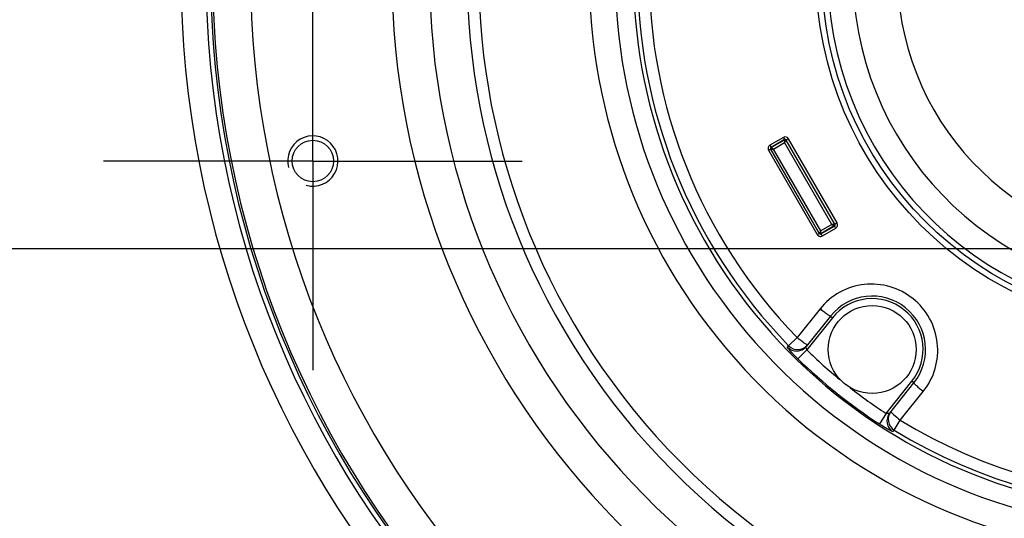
# Model space of a CAD drawing. Extents: x 0 to 594, y 0 to 420.
# Tile 45 of 104: x 139 to 154, y 350 to 358. Entities that reach past the tile are written whole.
import ezdxf

# ---------------------------------------------------------------- set-up
doc = ezdxf.new("R2010")
doc.units = 0
doc.header["$LTSCALE"] = 32.67
doc.linetypes.add('CENTER', pattern=[0.6, 0.375, -0.075, 0.075, -0.075])
doc.layers.get('0').update_dxf_attribs({"linetype": 'CONTINUOUS'})
for name, color, linetype in [('ASSY', 7, 'CONTINUOUS'), ('AXIS', 7, 'CONTINUOUS'), ('DRAFT', 7, 'CONTINUOUS'), ('DRIV_DIM', 7, 'CONTINUOUS'), ('ROUND', 7, 'CONTINUOUS')]:
    doc.layers.add(name, color=color, linetype=linetype)
doc.styles.get("Standard").update_dxf_attribs({"font": 'txt', "width": 0.8})
doc.dimstyles.new('DIMSTYLE_5', dxfattribs={"dimtxt": 3.8, "dimasz": 1.8, "dimexe": 2, "dimexo": 1.5, "dimgap": 0.95, "dimtad": 1, "dimdec": 3, "dimlfac": 5, "dimtxsty": 'STANDARD', "dimblk": 'OPEN', "dimblk1": 'OPEN', "dimblk2": 'OPEN', "dimcen": 0.09, "dimazin": 2, "dimtp": 0.001, "dimtm": 0.001, "dimtfac": 1, "dimtdec": 3, "dimtofl": 0, "dimtmove": 0, "dimatfit": 3, "dimtolj": 1})
doc.dimstyles.new('DIMSTYLE_6', dxfattribs={"dimtxt": 3.8, "dimasz": 1.8, "dimexe": 2, "dimexo": 1.5, "dimgap": 0.95, "dimtad": 1, "dimdec": 3, "dimlfac": 5, "dimtxsty": 'STANDARD', "dimblk": 'OPEN', "dimblk1": 'OPEN', "dimblk2": 'OPEN', "dimcen": 0.09, "dimazin": 2, "dimtol": 1, "dimtp": 0.02, "dimtm": 0.02, "dimtfac": 1, "dimtdec": 3, "dimtofl": 0, "dimtmove": 0, "dimatfit": 3, "dimtolj": 1})

# ---------------------------------------------------------------- blocks, each defined once
blk = doc.blocks.new('_OPEN')
at = {"color": 0, "linetype": 'BYBLOCK'}
for p, q in [((0, 0), (-1, 0.342)), ((-1, -0.342), (0, 0)), ((-1, 0), (0, 0))]:
    blk.add_line(p, q, dxfattribs=at)
blk = doc.blocks.new('*D25')
at = {"layer": 'DRIV_DIM', "color": 2, "linetype": 'CONTINUOUS'}
for p, q in [((122.41, 361.666), (122.41, 382.029)), ((122.41, 382.029), (122.41, 358.666)), ((138.54, 361.666), (120.41, 361.666)), ((122.41, 351.666), (122.41, 358.666)), ((138.54, 355.666), (120.41, 355.666)), ((122.41, 355.666), (122.41, 351.666))]:
    blk.add_line(p, q, dxfattribs=at)
at = {"layer": 'DRIV_DIM', "color": 2, "linetype": 'CONTINUOUS', "xscale": 1.8, "yscale": 1.8, "zscale": 1.8}
for p, rotation in [((122.41, 361.666), 270), ((122.41, 355.666), 90)]:
    blk.add_blockref('_OPEN', p, dxfattribs=dict(at, rotation=rotation))
blk = doc.blocks.new('_DOT')
at = {"color": 0, "linetype": 'BYBLOCK'}
blk.add_line((-0.342, 0), (-1, 0), dxfattribs=at)
at = {"color": 0, "linetype": 'BYBLOCK', "const_width": 0.342}
blk.add_lwpolyline([(-0.171, 0, 1), (0.171, 0, 1)], format="xyb", close=True, dxfattribs=at)
blk = doc.blocks.new('*D26')
at = {"layer": 'DRIV_DIM', "color": 2, "linetype": 'CONTINUOUS'}
for p, q in [((114.751, 363.066), (114.751, 400.893)), ((114.751, 400.893), (114.751, 360.866)), ((169.24, 363.066), (112.751, 363.066)), ((114.751, 354.666), (114.751, 360.866)), ((137.358, 358.666), (112.751, 358.666)), ((114.751, 358.666), (114.751, 354.666))]:
    blk.add_line(p, q, dxfattribs=at)
at = {"layer": 'DRIV_DIM', "color": 2, "linetype": 'CONTINUOUS', "xscale": 1.8, "yscale": 1.8, "zscale": 1.8}
for name, p, rotation in [('_OPEN', (114.751, 363.066), 270), ('_DOT', (114.751, 358.666), 90)]:
    blk.add_blockref(name, p, dxfattribs=dict(at, rotation=rotation))
blk = doc.blocks.new('*D27')
at = {"layer": 'DRIV_DIM', "color": 2, "linetype": 'CONTINUOUS'}
for p, q in [((114.751, 358.666), (114.751, 362.666)), ((114.751, 362.666), (114.751, 356.466)), ((137.358, 358.666), (112.751, 358.666)), ((114.751, 318.37), (114.751, 356.466)), ((169.24, 354.266), (112.751, 354.266)), ((114.751, 354.266), (114.751, 318.37))]:
    blk.add_line(p, q, dxfattribs=at)
at = {"layer": 'DRIV_DIM', "color": 2, "linetype": 'CONTINUOUS', "xscale": 1.8, "yscale": 1.8, "zscale": 1.8}
for name, p, rotation in [('_DOT', (114.751, 358.666), 270), ('_OPEN', (114.751, 354.266), 90)]:
    blk.add_blockref(name, p, dxfattribs=dict(at, rotation=rotation))
blk = doc.blocks.new('*D28')
at = {"layer": 'DRIV_DIM', "color": 2, "linetype": 'CONTINUOUS'}
for p, q in [((188.24, 367.766), (105.709, 367.766)), ((107.709, 367.766), (107.709, 358.666)), ((107.709, 349.566), (107.709, 358.666)), ((188.24, 349.566), (105.709, 349.566))]:
    blk.add_line(p, q, dxfattribs=at)
at = {"layer": 'DRIV_DIM', "color": 2, "linetype": 'CONTINUOUS', "xscale": 1.8, "yscale": 1.8, "zscale": 1.8}
for p, rotation in [((107.709, 367.766), 90), ((107.709, 349.566), 270)]:
    blk.add_blockref('_OPEN', p, dxfattribs=dict(at, rotation=rotation))
blk = doc.blocks.new('*D29')
at = {"layer": 'DRIV_DIM', "color": 2, "linetype": 'CONTINUOUS'}
for p, q in [((156.24, 373.166), (99.571, 373.166)), ((101.571, 373.166), (101.571, 358.666)), ((101.571, 344.166), (101.571, 358.666)), ((156.24, 344.166), (99.571, 344.166))]:
    blk.add_line(p, q, dxfattribs=at)
at = {"layer": 'DRIV_DIM', "color": 2, "linetype": 'CONTINUOUS', "xscale": 1.8, "yscale": 1.8, "zscale": 1.8}
for p, rotation in [((101.571, 373.166), 90), ((101.571, 344.166), 270)]:
    blk.add_blockref('_OPEN', p, dxfattribs=dict(at, rotation=rotation))
blk = doc.blocks.new('*D37')
at = {"layer": 'DRIV_DIM', "color": 2, "linetype": 'CONTINUOUS'}
for p, q in [((176.07, 349.766), (176.07, 315.972)), ((157.07, 338.954), (157.07, 315.972)), ((157.07, 317.972), (129.911, 317.972)), ((129.911, 317.972), (166.57, 317.972)), ((180.07, 317.972), (166.57, 317.972)), ((176.07, 317.972), (180.07, 317.972))]:
    blk.add_line(p, q, dxfattribs=at)
at = {"layer": 'DRIV_DIM', "color": 2, "linetype": 'CONTINUOUS', "xscale": 1.8, "yscale": 1.8, "zscale": 1.8}
blk.add_blockref('_OPEN', (157.07, 317.972), dxfattribs=at)
at = {"layer": 'DRIV_DIM', "color": 2, "linetype": 'CONTINUOUS', "xscale": 1.8, "yscale": 1.8, "zscale": 1.8, "rotation": 180}
blk.add_blockref('_OPEN', (176.07, 317.972), dxfattribs=at)

msp = doc.modelspace()

# ---------------------------------------------------------------- linework, layer by layer
at = {"color": 7, "linetype": 'CONTINUOUS'}
for radius, start, end in [(15.39976, 93.408539, 266.591461), (4.4, 181.953644, 358.046356)]:
    msp.add_arc((157.07036, 358.66605), radius, start, end, dxfattribs=at)
at = {"color": 2, "linetype": 'CONTINUOUS'}
msp.add_arc((143.37036, 355.66605), 0.4, 255, 195, dxfattribs=at)
at = {"layer": 'ASSY', "color": 7, "linetype": 'CONTINUOUS'}
msp.add_circle((152.27036, 352.66605), 0.7, dxfattribs=at)
at = {"layer": 'AXIS', "color": 7, "linetype": 'CENTER'}
for q in [(143.37036, 358.33605), (140.04036, 355.66605), (143.37036, 352.33605), (146.70036, 355.66605)]:
    msp.add_line((143.37036, 355.66605), q, dxfattribs=at)
at = {"layer": 'AXIS', "color": 7, "linetype": 'CONTINUOUS'}
msp.add_circle((143.37036, 355.66605), 0.33, dxfattribs=at)
at = {"layer": 'DRAFT', "color": 7, "linetype": 'CONTINUOUS'}
for radius, start, end in [(15.8, 93.408539, 266.591461), (8.6, 54.614557, 305.385443)]:
    msp.add_arc((157.07036, 358.66605), radius, start, end, dxfattribs=at)
at = {"layer": 'ROUND', "color": 9, "linetype": 'CONTINUOUS'}
for p, q in [((150.85821, 356.04171), (150.64361, 355.91815)), ((150.87575, 356.00603), (150.66116, 355.88247)), ((150.66312, 355.88195), (150.87523, 356.00409)), ((150.69807, 355.85625), (150.87553, 355.95845)), ((150.87523, 356.00409), (150.87575, 356.00603)), ((151.62822, 354.65504), (150.87553, 355.95845)), ((150.90242, 355.99671), (150.90255, 355.9968)), ((150.90255, 355.9968), (150.90304, 355.99861)), ((151.67482, 354.6592), (150.90255, 355.9968)), ((151.67663, 354.65871), (150.90304, 355.99861)), ((151.7134, 354.6803), (150.94012, 356.01966)), ((150.62156, 355.83625), (151.39528, 354.49612)), ((150.65582, 355.85462), (150.65376, 355.85518)), ((150.65376, 355.85518), (151.42777, 354.51455)), ((151.42833, 354.51661), (150.65582, 355.85462)), ((150.66312, 355.88195), (150.66028, 355.87997)), ((150.66312, 355.88195), (150.66116, 355.88247)), ((150.66326, 355.88156), (150.66315, 355.88197)), ((151.4508, 354.55234), (150.69807, 355.85625)), ((151.62822, 354.65504), (151.4508, 354.55234)), ((151.45233, 354.53194), (151.45082, 354.55236)), ((151.45511, 354.50731), (151.66942, 354.63137)), ((151.66747, 354.63189), (151.45564, 354.50926)), ((151.47724, 354.47427), (151.69153, 354.59834)), ((151.66747, 354.63189), (151.66942, 354.63137)), ((151.67482, 354.6592), (151.67468, 354.65913)), ((151.67482, 354.6592), (151.67663, 354.65871)), ((151.42833, 354.51661), (151.42777, 354.51455)), ((151.45269, 354.50787), (151.45564, 354.50926)), ((151.45564, 354.50926), (151.45511, 354.50731)), ((151.4408, 353.31281), (151.07495, 352.85529)), ((151.63785, 353.17205), (151.2282, 352.65998)), ((151.60662, 353.19704), (151.63785, 353.17205)), ((150.94108, 352.72555), (151.07495, 352.85529)), ((150.9221, 352.70167), (150.94108, 352.72555)), ((151.2282, 352.65998), (151.08894, 352.51681)), ((152.4932, 351.64797), (152.90286, 352.16004)), ((152.93409, 352.13506), (152.90286, 352.16004)), ((152.71739, 351.54134), (153.08344, 351.9987)), ((152.4932, 351.64797), (152.3841, 351.48068)), ((152.6202, 351.38225), (152.71739, 351.54134)), ((152.6202, 351.38225), (152.60107, 351.35849))]:
    msp.add_line(p, q, dxfattribs=at)
at = {"layer": 'ROUND', "color": 7, "linetype": 'CONTINUOUS'}
for p, q in [((151.60662, 353.19704), (151.22163, 352.7158)), ((152.5491, 351.65382), (152.93409, 352.13506))]:
    msp.add_line(p, q, dxfattribs=at)
at = {"layer": 'ROUND', "color": 9, "linetype": 'CONTINUOUS'}
for radius in [5.69173, 5.5984]:
    msp.add_circle((157.07036, 358.66605), radius, dxfattribs=at)
for centre, radius, start, end in [((157.07036, 358.66605), 15.3263, 93.408539, 266.591461), ((157.07036, 358.66605), 14.69351, 93.409337, 266.590663), ((157.07036, 358.66605), 12.4436, 93.409337, 266.590663), ((157.07036, 358.66605), 11.84442, 93.409337, 266.590663), ((157.07036, 358.66605), 11.24723, 45.573146, 314.426854), ((157.07036, 358.66605), 11.06107, 45.573146, 314.426854), ((157.07036, 358.66605), 9.30367, 51.388732, 308.611264), ((157.07036, 358.66605), 8.89066, 51.388735, 308.611266), ((157.07036, 358.66605), 8.53566, 135.896044, 224.103956), ((157.07036, 358.66605), 8.34924, 135.896044, 224.103956), ((150.88812, 355.98967), 0.06003, 29.978628, 119.895249), ((150.88524, 355.9868), 0.02, 30.003304, 119.996696), ((150.67345, 355.8662), 0.05992, 119.871799, 209.989691), ((150.67092, 355.86509), 0.01981, 200.371329, 210.006879), ((151.6575, 354.6492), 0.02, 300.003304, 29.996696), ((151.66143, 354.65027), 0.06003, 300.104765, 30.021358), ((151.44717, 354.52609), 0.05992, 210.010334, 300.128176), ((151.44503, 354.52463), 0.02004, 290.717545, 300.196606), ((152.27036, 352.66605), 0.81, 321.340192, 141.340192), ((151.06563, 352.84081), 0.1999, 224.108123, 321.293065), ((151.08468, 352.86461), 0.1999, 224.081888, 321.29303), ((157.07036, 358.66605), 8.37876, 225.792574, 230.62134), ((157.07036, 358.66605), 8.57849, 225.792574, 236.88781), ((157.07036, 358.66605), 8.37876, 232.084649, 236.88781), ((152.7053, 351.52907), 0.1999, 141.387318, 238.57226), ((152.72435, 351.55288), 0.1999, 141.387353, 238.598495), ((157.07036, 358.66605), 8.34924, 238.576427, 301.423573), ((157.07036, 358.66605), 8.53566, 238.576427, 301.423573)]:
    msp.add_arc(centre, radius, start, end, dxfattribs=at)
at = {"layer": 'ROUND', "color": 7, "linetype": 'CONTINUOUS'}
for centre, radius, start, end in [((157.07036, 358.66605), 15.29351, 93.409337, 266.590663), ((157.07036, 358.66605), 5.50923, 181.95514, 178.04486), ((157.07036, 358.66605), 5.10917, 182.108299, 177.891701), ((152.27036, 352.66605), 0.85, 321.340192, 141.340192)]:
    msp.add_arc(centre, radius, start, end, dxfattribs=at)
at = {"layer": 'ROUND', "color": 9, "linetype": 'CONTINUOUS'}
for points, knots in [([(150.85821, 356.04171), (150.8607, 356.03736), (150.86503, 356.02937), (150.87138, 356.01822), (150.87351, 356.01147), (150.87655, 356.00683), (150.87575, 356.00603)], [0, 0, 0, 0, 0.37691244, 0.69832069, 0.91558449, 1, 1, 1, 1]), ([(150.87518, 356.00406), (150.87406, 356.00303), (150.87494, 355.99707), (150.87394, 355.98793), (150.87476, 355.97388), (150.87517, 355.96379), (150.87548, 355.95842)], [0, 0, 0, 0, 0.09966085, 0.33123043, 0.64706539, 1, 1, 1, 1]), ([(150.90242, 355.99671), (150.89987, 356.00112), (150.8909, 356.00817), (150.87959, 356.00659), (150.87518, 356.00406)], [0, 0, 0, 0, 0.50070573, 1, 1, 1, 1]), ([(150.87548, 355.95842), (150.88112, 355.96701), (150.88869, 355.97887), (150.89818, 355.99102), (150.90102, 355.9958), (150.90242, 355.99671)], [0, 0, 0, 0, 0.65829766, 0.89279283, 1, 1, 1, 1]), ([(150.90304, 355.99861), (150.90049, 356.00304), (150.8915, 356.01013), (150.88016, 356.00857), (150.87575, 356.00603)], [0, 0, 0, 0, 0.50139916, 1, 1, 1, 1]), ([(150.94012, 356.01966), (150.93154, 356.0147), (150.92041, 356.00757), (150.90772, 356.0017), (150.9042, 355.99874), (150.90304, 355.99861)], [0, 0, 0, 0, 0.69702972, 0.91767352, 1, 1, 1, 1]), ([(150.62156, 355.83625), (150.62916, 355.84064), (150.63944, 355.84599), (150.6495, 355.85302), (150.65316, 355.85438), (150.65376, 355.85518)], [0, 0, 0, 0, 0.70474069, 0.91985961, 1, 1, 1, 1]), ([(150.64361, 355.91815), (150.64611, 355.91381), (150.65044, 355.90581), (150.65679, 355.89466), (150.65892, 355.88791), (150.66196, 355.88326), (150.66116, 355.88247)], [0, 0, 0, 0, 0.37689069, 0.69830258, 0.91557722, 1, 1, 1, 1]), ([(150.65584, 355.85459), (150.65692, 355.85389), (150.66187, 355.85514), (150.67045, 355.85446), (150.6834, 355.85552), (150.69292, 355.85595), (150.69803, 355.85623)], [0, 0, 0, 0, 0.0916568, 0.31924495, 0.63648929, 1, 1, 1, 1]), ([(150.69803, 355.85623), (150.69023, 355.86136), (150.67917, 355.8701), (150.66605, 355.8774), (150.66326, 355.88156)], [0, 0, 0, 0, 0.65058799, 1, 1, 1, 1]), ([(151.45082, 354.55236), (151.44802, 354.54807), (151.44288, 354.54004), (151.4355, 354.52935), (151.43178, 354.52158), (151.42825, 354.51793), (151.42831, 354.51664)], [0, 0, 0, 0, 0.36378285, 0.68131017, 0.90847038, 1, 1, 1, 1]), ([(151.45567, 354.50928), (151.45511, 354.50916), (151.45486, 354.51258), (151.45325, 354.51834), (151.45281, 354.52646), (151.45233, 354.53194)], [0, 0, 0, 0, 0.07444739, 0.28228084, 1, 1, 1, 1]), ([(151.67468, 354.65913), (151.67319, 354.65837), (151.66764, 354.6583), (151.65237, 354.65615), (151.63831, 354.65553), (151.62803, 354.65494)], [0, 0, 0, 0, 0.10670257, 0.34100723, 1, 1, 1, 1]), ([(151.62803, 354.65494), (151.63252, 354.65199), (151.64105, 354.6466), (151.6528, 354.63887), (151.66122, 354.63517), (151.66596, 354.6314), (151.66742, 354.63186)], [0, 0, 0, 0, 0.35265719, 0.66788196, 0.89974606, 1, 1, 1, 1]), ([(151.66742, 354.63186), (151.67182, 354.63441), (151.67884, 354.64342), (151.67721, 354.65471), (151.67468, 354.65913)], [0, 0, 0, 0, 0.49929406, 1, 1, 1, 1]), ([(151.66942, 354.63137), (151.6738, 354.63392), (151.68084, 354.64295), (151.6792, 354.65428), (151.67663, 354.65871)], [0, 0, 0, 0, 0.49768302, 1, 1, 1, 1]), ([(151.69153, 354.59834), (151.68902, 354.60267), (151.68426, 354.61042), (151.67778, 354.62149), (151.673, 354.62671), (151.6705, 354.63166), (151.66942, 354.63137)], [0, 0, 0, 0, 0.37691275, 0.69832124, 0.91558474, 1, 1, 1, 1]), ([(151.7134, 354.6803), (151.70482, 354.67535), (151.69308, 354.66928), (151.68165, 354.66122), (151.67732, 354.65966), (151.67663, 354.65871)], [0, 0, 0, 0, 0.69702934, 0.91767338, 1, 1, 1, 1]), ([(151.39528, 354.49612), (151.40288, 354.50051), (151.41266, 354.50674), (151.42377, 354.51194), (151.42678, 354.51442), (151.42777, 354.51455)], [0, 0, 0, 0, 0.70474127, 0.91985987, 1, 1, 1, 1]), ([(151.47724, 354.47427), (151.47473, 354.4786), (151.46996, 354.48636), (151.46348, 354.49743), (151.4587, 354.50265), (151.4562, 354.5076), (151.45511, 354.50731)], [0, 0, 0, 0, 0.37689037, 0.69830202, 0.91557697, 1, 1, 1, 1]), ([(153.08344, 351.9987), (153.16877, 352.10532), (153.29858, 352.35517), (153.33389, 352.77385), (153.20636, 353.17496), (152.93505, 353.49686), (152.56146, 353.69091), (152.14213, 353.72732), (151.74138, 353.60098), (151.5261, 353.41948), (151.4408, 353.31281)], [0, 0, 0, 0, 0.12489582, 0.24982579, 0.37486066, 0.49998918, 0.62511726, 0.75015368, 0.87509279, 1, 1, 1, 1]), ([(151.60662, 353.19704), (151.60564, 353.19582), (151.59879, 353.19882), (151.58982, 353.20333), (151.57332, 353.2138), (151.54356, 353.23409), (151.49826, 353.26755), (151.46086, 353.29674), (151.4408, 353.31281)], [0, 0, 0, 0, 0.02299735, 0.08095514, 0.17362003, 0.29777597, 0.62043222, 1, 1, 1, 1]), ([(151.24067, 352.73961), (151.2397, 352.73839), (151.23285, 352.74137), (151.22389, 352.74589), (151.2074, 352.75635), (151.17765, 352.77662), (151.13238, 352.81005), (151.095, 352.83923), (151.07495, 352.85529)], [0, 0, 0, 0, 0.02299047, 0.08095404, 0.17360379, 0.29771102, 0.62040353, 1, 1, 1, 1]), ([(151.08894, 352.51681), (151.06656, 352.53858), (151.03442, 352.57076), (150.99454, 352.61278), (150.96922, 352.64034), (150.94933, 352.66333), (150.93338, 352.68199), (150.92676, 352.6927), (150.9209, 352.70016), (150.9221, 352.70167)], [0, 0, 0, 0, 0.37499709, 0.54569735, 0.6967611, 0.82224669, 0.91695463, 0.97680806, 1, 1, 1, 1]), ([(151.2282, 352.65998), (151.22396, 352.67082), (151.21995, 352.687), (151.21915, 352.70563), (151.21991, 352.71365), (151.22171, 352.71591)], [0, 0, 0, 0, 0.61009415, 0.8484352, 1, 1, 1, 1]), ([(152.93409, 352.13506), (152.93312, 352.13384), (152.93755, 352.12781), (152.94392, 352.12005), (152.95776, 352.10625), (152.98408, 352.08167), (153.02667, 352.04482), (153.06336, 352.01474), (153.08344, 351.9987)], [0, 0, 0, 0, 0.02299735, 0.08095514, 0.17362002, 0.29777595, 0.62043219, 1, 1, 1, 1]), ([(152.54919, 351.65392), (152.54738, 351.65167), (152.53972, 351.64917), (152.52138, 351.64585), (152.50471, 351.64622), (152.4932, 351.64797)], [0, 0, 0, 0, 0.1515048, 0.38986899, 1, 1, 1, 1]), ([(152.56815, 351.67763), (152.56657, 351.67565), (152.57597, 351.6661), (152.58015, 351.66057), (152.58489, 351.6558)], [0, 0, 0, 0, 0.27369297, 1, 1, 1, 1]), ([(152.58489, 351.6558), (152.59245, 351.64818), (152.63511, 351.60829), (152.68017, 351.57108), (152.71739, 351.54134)], [0, 0, 0, 0, 0.1838195, 1, 1, 1, 1]), ([(152.60107, 351.35849), (152.59986, 351.35699), (152.59129, 351.36107), (152.5794, 351.36518), (152.55769, 351.37665), (152.53089, 351.39101), (152.49844, 351.40965), (152.44869, 351.43934), (152.41025, 351.46363), (152.3841, 351.48068)], [0, 0, 0, 0, 0.02319188, 0.08304523, 0.1777528, 0.30323843, 0.45430227, 0.6250026, 1, 1, 1, 1])]:
    msp.add_open_spline(points, degree=3, knots=knots, dxfattribs=at)
for points in [[(150.66116, 355.88247), (150.65369, 355.8782), (150.64934, 355.86626), (150.65234, 355.85819)], [(151.42777, 354.51455), (151.43207, 354.50708), (151.44407, 354.50284), (151.45212, 354.50589)]]:
    msp.add_open_spline(points, degree=3, dxfattribs=at)
at = {"layer": 'ROUND', "color": 7, "linetype": 'CONTINUOUS'}
for points in [[(150.66029, 355.87996), (150.65597, 355.87632), (150.65312, 355.87025), (150.65314, 355.86461)], [(150.65314, 355.86461), (150.65315, 355.86116), (150.6541, 355.85761), (150.65582, 355.85462)], [(151.42833, 354.51661), (151.43265, 354.50914), (151.44461, 354.50486), (151.45269, 354.50788)]]:
    msp.add_open_spline(points, degree=3, dxfattribs=at)

# ---------------------------------------------------------------- dimensions: what is measured, and where the dimension line sits
at = {"layer": 'DRIV_DIM', "color": 2, "linetype": 'CONTINUOUS'}
for base, p1, p2, override, picture, middle in [((114.75091, 358.66605), (170.74036, 363.06605), (138.85801, 358.66605), {"dimblk2": 'DOT', "dimsah": 1}, '*D26', (114.75091, 377.42166)), ((114.75091, 354.26605), (138.85801, 358.66605), (170.74036, 354.26605), {"dimblk1": 'DOT', "dimsah": 1}, '*D27', (114.75091, 318.37037))]:
    dim = msp.add_linear_dim(base=base, p1=p1, p2=p2, angle=270, dimstyle='DIMSTYLE_6', override=override, dxfattribs=at)
    dim.commit()
    dim.dimension.update_dxf_attribs({"geometry": picture, "text_midpoint": middle, "dimtype": 160})
for base, p1, p2, angle, picture, middle in [((122.41011, 355.66605), (140.04036, 361.66605), (140.04036, 355.66605), 270, '*D25', (122.41011, 375.9489)), ((101.57126, 373.16605), (157.74036, 344.16605), (157.74036, 373.16605), 90, '*D29', (101.57126, 354.10605)), ((107.70862, 349.56605), (189.74036, 367.76605), (189.74036, 349.56605), 270, '*D28', (107.70862, 355.62605))]:
    dim = msp.add_linear_dim(base=base, p1=p1, p2=p2, angle=angle, dimstyle='DIMSTYLE_5', dxfattribs=at)
    dim.commit()
    dim.dimension.update_dxf_attribs({"geometry": picture, "text_midpoint": middle, "dimtype": 160})
dim = msp.add_linear_dim(base=(176.07036, 317.97178), p1=(157.07036, 340.4537), p2=(176.07036, 351.26603), dimstyle='DIMSTYLE_6', dxfattribs=at)
dim.commit()
dim.dimension.update_dxf_attribs({"geometry": '*D37', "text_midpoint": (129.91067, 317.97178), "dimtype": 160})

doc.saveas('drawing.dxf')
